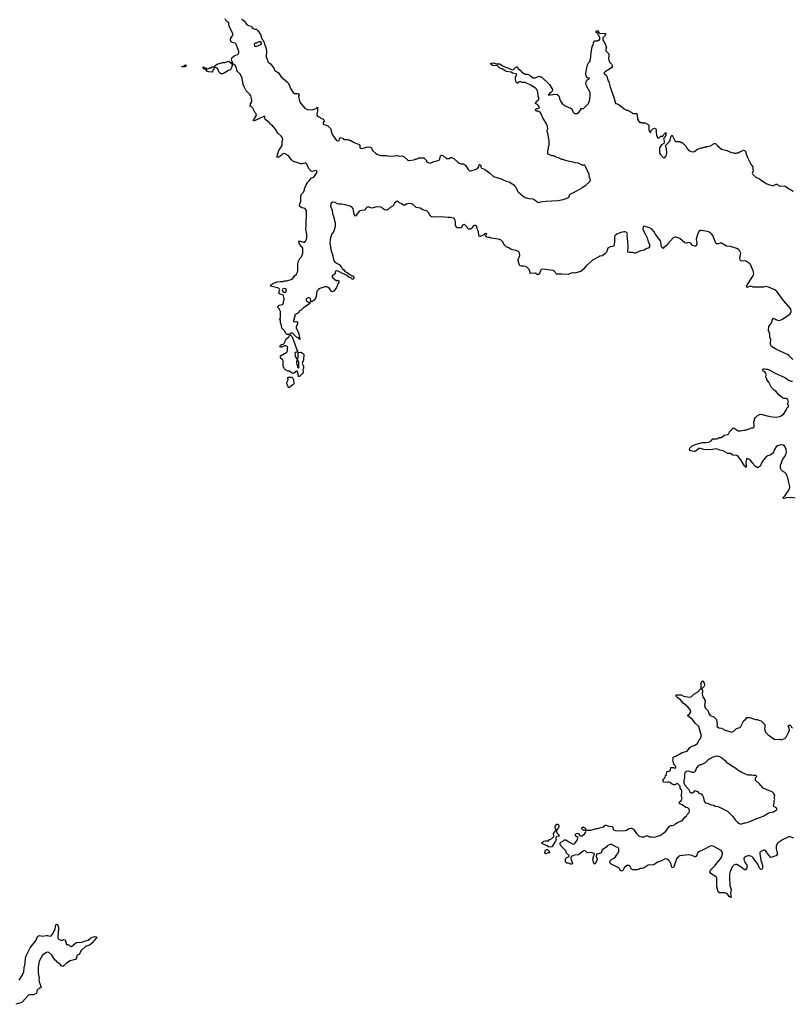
# Model space of a CAD drawing. Header units: inches. Extents: x 2494115 to 2685112, y 774173 to 915163.
# Tile 67 of 215: x 2554211 to 2566406, y 876977 to 892514. Entities that reach past the tile are written whole.
import ezdxf

# ---------------------------------------------------------------- set-up
doc = ezdxf.new("R2010")
doc.units = ezdxf.units.IN
doc.header["$MEASUREMENT"] = 0
for name, color, linetype in [('C5857', 7, 'Continuous'), ('C5858', 7, 'Continuous'), ('C5859', 7, 'Continuous'), ('C5867', 7, 'Continuous'), ('C5868', 7, 'Continuous'), ('C5869', 7, 'Continuous')]:
    doc.layers.add(name, color=color, linetype=linetype)

msp = doc.modelspace()

# ---------------------------------------------------------------- linework, layer by layer
at = {"layer": 'C5857', "color": 5, "elevation": 60}
msp.add_lwpolyline([(2554203, 877357), (2554253, 877430), (2554278, 877490), (2554284, 877550), (2554298, 877622), (2554303, 877710), (2554317, 877750), (2554379, 877870), (2554469, 877990), (2554495, 878045), (2554510, 878059), (2554530, 878064), (2554570, 878054), (2554630, 878061), (2554650, 878061), (2554690, 878051), (2554710, 878056), (2554737, 878090), (2554769, 878170), (2554781, 878230), (2554790, 878239), (2554810, 878235), (2554825, 878190), (2554820, 878090), (2554811, 878050), (2554811, 878030), (2554821, 878010), (2554850, 877995), (2554869, 877991), (2554889, 877991), (2554910, 877998), (2554930, 877992), (2554950, 877922), (2554970, 877922), (2554991, 877911), (2555010, 877892), (2555030, 877891), (2555090, 877941), (2555110, 877951), (2555190, 877956), (2555210, 877961), (2555250, 877981), (2555293, 877987), (2555335, 878025), (2555390, 878045), (2555420, 878040), (2555434, 878030), (2555418, 878022), (2555381, 877979), (2555370, 877958), (2555330, 877922), (2555311, 877909), (2555250, 877889), (2555187, 877833), (2555171, 877810), (2555154, 877770), (2555112, 877748), (2555106, 877710), (2555094, 877686), (2555010, 877661), (2554950, 877624), (2554910, 877582), (2554890, 877575), (2554865, 877585), (2554848, 877610), (2554802, 877642), (2554785, 877665), (2554770, 877675), (2554721, 877750), (2554670, 877793), (2554650, 877799), (2554635, 877795), (2554591, 877770), (2554571, 877750), (2554520, 877660), (2554505, 877570), (2554504, 877476), (2554517, 877390), (2554514, 877370), (2554517, 877330), (2554551, 877250), (2554532, 877230), (2554492, 877210), (2554482, 877190), (2554482, 877170), (2554472, 877150), (2554460, 877140), (2554430, 877129), (2554370, 877129), (2554350, 877122), (2554250, 877010), (2554230, 876998), (2554150, 876977)], dxfattribs=at)
at = {"layer": 'C5858', "color": 5, "elevation": 60}
msp.add_lwpolyline([(2560000, 889510), (2559970, 889513), (2559947, 889527), (2559929, 889549), (2559910, 889557), (2559850, 889562), (2559770, 889542), (2559730, 889555), (2559703, 889557), (2559687, 889553), (2559682, 889538), (2559654, 889510), (2559610, 889505), (2559570, 889494), (2559530, 889435), (2559510, 889415), (2559490, 889438), (2559481, 889510), (2559474, 889530), (2559459, 889550), (2559430, 889570), (2559350, 889594), (2559290, 889604), (2559250, 889601), (2559230, 889606), (2559190, 889627), (2559150, 889632), (2559130, 889621), (2559123, 889610), (2559118, 889570), (2559144, 889510), (2559151, 889450), (2559161, 889430), (2559191, 889311), (2559191, 889250), (2559170, 889178), (2559135, 889125), (2559114, 889050), (2559107, 888990), (2559121, 888890), (2559131, 888850), (2559151, 888810), (2559158, 888750), (2559170, 888714), (2559180, 888700), (2559212, 888670), (2559252, 888650), (2559291, 888611), (2559302, 888590), (2559322, 888570), (2559341, 888541), (2559371, 888531), (2559430, 888491), (2559450, 888471), (2559471, 888471), (2559491, 888449), (2559477, 888423), (2559470, 888418), (2559460, 888420), (2559439, 888439), (2559408, 888450), (2559370, 888482), (2559349, 888489), (2559339, 888499), (2559306, 888510), (2559250, 888541), (2559210, 888549), (2559198, 888542), (2559191, 888530), (2559191, 888509), (2559184, 888496), (2559157, 888483), (2559142, 888470), (2559145, 888450), (2559210, 888392), (2559230, 888402), (2559250, 888394), (2559251, 888370), (2559211, 888290), (2559170, 888228), (2559150, 888218), (2559130, 888228), (2559102, 888270), (2559078, 888290), (2559057, 888297), (2559030, 888297), (2558932, 888268), (2558922, 888250), (2558902, 888230), (2558891, 888150), (2558879, 888121), (2558858, 888090), (2558830, 888068), (2558806, 888066), (2558809, 888090), (2558802, 888110), (2558790, 888122), (2558770, 888129), (2558732, 888110), (2558731, 888090), (2558740, 888080), (2558770, 888058), (2558794, 888054), (2558794, 888050), (2558782, 888030), (2558750, 888002), (2558692, 887968), (2558654, 887930), (2558625, 887915), (2558614, 887890), (2558560, 887860), (2558552, 887850), (2558552, 887830), (2558544, 887816), (2558542, 887790), (2558534, 887770), (2558534, 887750), (2558550, 887745), (2558568, 887752), (2558590, 887754), (2558598, 887738), (2558596, 887710), (2558576, 887670), (2558576, 887650), (2558585, 887625), (2558616, 887570), (2558622, 887502), (2558632, 887490), (2558633, 887467), (2558626, 887470), (2558622, 887482), (2558583, 887503), (2558530, 887558), (2558510, 887566), (2558490, 887566), (2558474, 887550), (2558478, 887538), (2558493, 887533), (2558511, 887511), (2558551, 887410), (2558585, 887305), (2558594, 887290), (2558594, 887266), (2558570, 887268), (2558552, 887250), (2558558, 887210), (2558570, 887182), (2558590, 887154), (2558598, 887162), (2558608, 887190), (2558606, 887254), (2558620, 887260), (2558650, 887265), (2558674, 887254), (2558696, 887230), (2558691, 887149), (2558671, 887090), (2558691, 887049), (2558691, 887010), (2558682, 886990), (2558685, 886970), (2558678, 886930), (2558670, 886918), (2558654, 886910), (2558630, 886886), (2558610, 886886), (2558599, 886950), (2558590, 886968), (2558570, 886968), (2558555, 886945), (2558530, 886929), (2558500, 886940), (2558470, 886968), (2558450, 886966), (2558408, 886988), (2558386, 887010), (2558370, 887046), (2558368, 887130), (2558358, 887150), (2558335, 887170), (2558329, 887190), (2558329, 887210), (2558428, 887270), (2558438, 887290), (2558438, 887330), (2558446, 887350), (2558410, 887369), (2558390, 887369), (2558351, 887349), (2558329, 887349), (2558326, 887350), (2558318, 887370), (2558346, 887390), (2558370, 887392), (2558380, 887400), (2558408, 887450), (2558410, 887474), (2558430, 887482), (2558458, 887510), (2558468, 887530), (2558466, 887546), (2558429, 887549), (2558415, 887555), (2558390, 887606), (2558348, 887648), (2558346, 887690), (2558328, 887728), (2558326, 887770), (2558318, 887790), (2558327, 887813), (2558327, 887907), (2558308, 887950), (2558288, 887970), (2558286, 887990), (2558306, 888010), (2558358, 888022), (2558368, 888032), (2558375, 888045), (2558378, 888070), (2558388, 888092), (2558388, 888112), (2558377, 888157), (2558370, 888168), (2558309, 888190), (2558305, 888230), (2558318, 888250), (2558309, 888270), (2558283, 888283), (2558168, 888310), (2558178, 888330), (2558209, 888351), (2558270, 888376), (2558330, 888385), (2558370, 888385), (2558390, 888392), (2558430, 888392), (2558510, 888422), (2558535, 888445), (2558549, 888471), (2558580, 888500), (2558598, 888530), (2558602, 888550), (2558602, 888650), (2558609, 888691), (2558635, 888745), (2558658, 888770), (2558682, 888830), (2558678, 888910), (2558629, 888970), (2558618, 889010), (2558630, 889022), (2558690, 889002), (2558714, 889006), (2558723, 889017), (2558739, 889050), (2558745, 889075), (2558745, 889130), (2558729, 889210), (2558734, 889250), (2558738, 889498), (2558735, 889510), (2558716, 889536), (2558666, 889546), (2558629, 889570), (2558634, 889610), (2558649, 889650), (2558649, 889731), (2558658, 889762), (2558690, 889794), (2558708, 889830), (2558708, 889852), (2558735, 889910), (2558762, 889950), (2558782, 889970), (2558802, 890000)], dxfattribs=at)
for points in [[(2558386, 888274), (2558360, 888260), (2558352, 888250), (2558363, 888223), (2558390, 888211), (2558410, 888214), (2558422, 888250), (2558410, 888268)], [(2558590, 887146), (2558581, 887110), (2558586, 887066), (2558594, 887050), (2558594, 887030), (2558610, 887014), (2558618, 887030), (2558618, 887110), (2558602, 887142)], [(2558470, 886706), (2558448, 886708), (2558447, 886727), (2558429, 886770), (2558429, 886790), (2558448, 886830), (2558446, 886870), (2558450, 886874), (2558510, 886872), (2558520, 886860), (2558531, 886831), (2558536, 886770), (2558522, 886750), (2558486, 886726), (2558474, 886726)]]:
    msp.add_lwpolyline(points, close=True, dxfattribs=at)
at = {"layer": 'C5859', "color": 5, "elevation": 60}
for points in [[(2558802, 890000), (2558809, 890011), (2558855, 890030), (2558909, 890110), (2558898, 890130), (2558890, 890132), (2558830, 890117), (2558810, 890125), (2558772, 890170), (2558747, 890230), (2558730, 890252), (2558710, 890251), (2558670, 890239), (2558650, 890240), (2558522, 890282), (2558500, 890300), (2558450, 890369), (2558390, 890402), (2558364, 890396), (2558338, 890370), (2558290, 890338), (2558270, 890346), (2558302, 890450), (2558354, 890530), (2558356, 890590), (2558363, 890630), (2558359, 890650), (2558346, 890670), (2558285, 890725), (2558250, 890785), (2558190, 890855), (2558158, 890870), (2558148, 890890), (2558128, 890910), (2558094, 890934), (2558082, 890950), (2558080, 890980), (2558073, 890993), (2557930, 890924), (2557910, 890918), (2557900, 890920), (2557898, 890930), (2557915, 890945), (2557949, 891010), (2557942, 891030), (2557926, 891046), (2557890, 891118), (2557870, 891138), (2557848, 891150), (2557854, 891186), (2557870, 891212), (2557875, 891230), (2557872, 891270), (2557861, 891310), (2557849, 891330), (2557788, 891390), (2557755, 891455), (2557739, 891490), (2557724, 891590), (2557696, 891650), (2557654, 891690), (2557640, 891720), (2557633, 891753), (2557610, 891789), (2557590, 891809), (2557575, 891815), (2557570, 891826), (2557562, 891822), (2557568, 891850), (2557561, 891861), (2557555, 891890), (2557558, 891910), (2557596, 891944), (2557650, 891963), (2557659, 891970), (2557669, 891990), (2557669, 892010), (2557626, 892126), (2557610, 892142), (2557570, 892154), (2557550, 892165), (2557537, 892190), (2557544, 892230), (2557574, 892266), (2557575, 892290), (2557518, 892410), (2557515, 892450), (2557510, 892466), (2557483, 892483), (2557470, 892498), (2557455, 892530)], [(2557710, 892522), (2557730, 892512), (2557754, 892494), (2557790, 892442), (2557824, 892424), (2557870, 892411), (2557882, 892382), (2557925, 892365), (2557950, 892362), (2557970, 892345), (2558010, 892282), (2558031, 892211), (2558056, 892190), (2558072, 892150), (2558073, 892127), (2558094, 892074), (2558105, 892025), (2558108, 891990), (2558100, 891950), (2558102, 891930), (2558118, 891890), (2558127, 891847), (2558170, 891816), (2558221, 891750), (2558227, 891727), (2558235, 891715), (2558295, 891676), (2558336, 891610), (2558442, 891522), (2558465, 891485), (2558487, 891430), (2558530, 891365), (2558550, 891347), (2558614, 891350), (2558622, 891330), (2558611, 891310), (2558627, 891230), (2558650, 891191), (2558710, 891118), (2558750, 891098), (2558830, 891091), (2558875, 891105), (2558902, 891118), (2558910, 891134), (2558914, 891130), (2558912, 891070), (2558902, 891030), (2558902, 891010), (2558910, 890994), (2558954, 890970), (2558970, 890954), (2558994, 890950), (2559014, 890930), (2559022, 890910), (2559002, 890890), (2559002, 890870), (2559010, 890862), (2559050, 890851), (2559077, 890837), (2559115, 890795), (2559127, 890767), (2559135, 890730), (2559160, 890680), (2559210, 890606), (2559230, 890601), (2559250, 890606), (2559255, 890610), (2559258, 890630), (2559270, 890654), (2559290, 890652), (2559317, 890637), (2559330, 890622), (2559390, 890622), (2559410, 890612), (2559430, 890612), (2559490, 890578), (2559570, 890542), (2559582, 890530), (2559582, 890490), (2559590, 890485), (2559610, 890481), (2559710, 890506), (2559750, 890501), (2559765, 890490), (2559782, 890450), (2559827, 890407), (2559852, 890390), (2559890, 890375), (2559910, 890371), (2559990, 890371), (2560000, 890369)]]:
    msp.add_lwpolyline(points, dxfattribs=at)
for points in [[(2557990, 892166), (2557964, 892156), (2557950, 892146), (2557930, 892146), (2557914, 892130), (2557918, 892098), (2557950, 892094), (2557970, 892102), (2558026, 892130), (2558022, 892162)], [(2557410, 891659), (2557390, 891662), (2557374, 891670), (2557354, 891690), (2557344, 891730), (2557330, 891749), (2557290, 891766), (2557282, 891758), (2557274, 891730), (2557258, 891722), (2557254, 891690), (2557250, 891686), (2557190, 891689), (2557170, 891698), (2557150, 891726), (2557126, 891730), (2557122, 891742), (2557106, 891750), (2557106, 891770), (2557114, 891770), (2557118, 891758), (2557152, 891752), (2557158, 891738), (2557170, 891734), (2557198, 891742), (2557210, 891754), (2557230, 891754), (2557249, 891771), (2557288, 891772), (2557298, 891790), (2557330, 891811), (2557410, 891836), (2557450, 891837), (2557510, 891858), (2557516, 891856), (2557539, 891839), (2557550, 891822), (2557560, 891820), (2557565, 891805), (2557566, 891790), (2557550, 891738), (2557530, 891717), (2557508, 891712), (2557430, 891667)], [(2556810, 891769), (2556766, 891770), (2556770, 891774), (2556802, 891778), (2556806, 891790), (2556830, 891802), (2556837, 891797), (2556842, 891790), (2556830, 891778), (2556822, 891778)]]:
    msp.add_lwpolyline(points, close=True, dxfattribs=at)
at = {"layer": 'C5867', "color": 5, "elevation": 60}
for points in [[(2566430, 879598), (2566370, 879621), (2566350, 879621), (2566250, 879570), (2566188, 879530), (2566167, 879510), (2566150, 879470), (2566149, 879429), (2566163, 879390), (2566171, 879350), (2566150, 879322), (2566123, 879317), (2566090, 879298), (2566070, 879295), (2566030, 879335), (2565996, 879390), (2565982, 879402), (2565970, 879409), (2565950, 879407), (2565911, 879390), (2565896, 879370), (2565893, 879350), (2565908, 879250), (2565935, 879170), (2565937, 879143), (2565930, 879108), (2565910, 879104), (2565890, 879124), (2565862, 879190), (2565789, 879290), (2565770, 879310), (2565730, 879319), (2565710, 879319), (2565671, 879310), (2565644, 879290), (2565640, 879270), (2565645, 879250), (2565663, 879210), (2565688, 879170), (2565694, 879150), (2565690, 879128), (2565670, 879099), (2565650, 879101), (2565600, 879140), (2565530, 879183), (2565510, 879183), (2565481, 879170), (2565456, 879144), (2565425, 879070), (2565415, 879030), (2565414, 878954), (2565422, 878890), (2565419, 878850), (2565439, 878790), (2565431, 878730), (2565442, 878670), (2565430, 878662), (2565410, 878678), (2565389, 878709), (2565366, 878726), (2565336, 878736), (2565256, 878736), (2565234, 878754), (2565213, 878830), (2565217, 878970), (2565204, 878990), (2565123, 879043), (2565105, 879065), (2565114, 879090), (2565129, 879110), (2565190, 879166), (2565214, 879206), (2565275, 879270), (2565290, 879298), (2565307, 879350), (2565306, 879370), (2565296, 879390), (2565283, 879403), (2565159, 879470), (2565130, 879475), (2565110, 879473), (2565010, 879420), (2564939, 879390), (2564914, 879370), (2564890, 879308), (2564877, 879303), (2564870, 879302), (2564827, 879327), (2564775, 879335), (2564630, 879322), (2564610, 879309), (2564576, 879270), (2564534, 879146), (2564530, 879138), (2564510, 879128), (2564499, 879150), (2564493, 879190), (2564471, 879231), (2564450, 879254), (2564430, 879267), (2564410, 879272), (2564390, 879267), (2564330, 879238), (2564279, 879221), (2564221, 879179), (2564129, 879171), (2564070, 879133), (2564030, 879121), (2564010, 879121), (2563970, 879102), (2563950, 879098), (2563890, 879098), (2563869, 879109), (2563848, 879150), (2563830, 879168), (2563793, 879167), (2563752, 879128), (2563732, 879090), (2563710, 879078), (2563690, 879088), (2563678, 879118), (2563669, 879129), (2563548, 879188), (2563526, 879210), (2563528, 879230), (2563538, 879250), (2563550, 879262), (2563590, 879282), (2563616, 879304), (2563630, 879332), (2563662, 879370), (2563668, 879390), (2563668, 879430), (2563658, 879450), (2563630, 879455), (2563557, 879497), (2563530, 879497), (2563484, 879476), (2563462, 879450), (2563407, 879413), (2563390, 879369), (2563350, 879349), (2563314, 879346), (2563312, 879310), (2563325, 879270), (2563324, 879256), (2563290, 879186), (2563266, 879210), (2563266, 879230), (2563258, 879250), (2563269, 879311), (2563286, 879350), (2563278, 879358), (2563230, 879375), (2563168, 879368), (2563130, 879406), (2563110, 879398), (2563097, 879383), (2563070, 879368), (2563030, 879335), (2562970, 879329), (2562914, 879310), (2562912, 879270), (2562938, 879202), (2562934, 879190), (2562910, 879188), (2562870, 879204), (2562845, 879205), (2562824, 879224), (2562824, 879270), (2562850, 879292), (2562886, 879310), (2562886, 879330), (2562863, 879343), (2562844, 879364), (2562830, 879398), (2562758, 879470), (2562738, 879510), (2562746, 879530), (2562786, 879550), (2562796, 879564), (2562810, 879571), (2562834, 879570), (2562866, 879546), (2562950, 879506), (2562970, 879511), (2563018, 879570), (2563018, 879590), (2563028, 879610), (2563010, 879622), (2562988, 879628), (2562978, 879650), (2562998, 879670), (2563010, 879675), (2563031, 879670), (2563046, 879646), (2563058, 879638), (2563090, 879638), (2563129, 879670), (2563142, 879690), (2563146, 879706), (2563142, 879722), (2563130, 879726), (2563110, 879722), (2563078, 879750), (2563090, 879774), (2563110, 879772), (2563130, 879762), (2563142, 879750), (2563142, 879742), (2563151, 879731), (2563164, 879724), (2563226, 879726), (2563309, 879751), (2563332, 879752), (2563406, 879770), (2563430, 879778), (2563450, 879802), (2563470, 879805), (2563510, 879786), (2563570, 879782), (2563585, 879730), (2563610, 879718), (2563650, 879715), (2563770, 879718), (2563790, 879725), (2563829, 879751), (2563850, 879758), (2563870, 879756), (2563898, 879738), (2563945, 879670), (2563990, 879631), (2564030, 879622), (2564070, 879622), (2564110, 879642), (2564150, 879622), (2564190, 879622), (2564210, 879614), (2564250, 879618), (2564290, 879636), (2564317, 879643), (2564379, 879681), (2564409, 879711), (2564470, 879786), (2564490, 879798), (2564510, 879798), (2564549, 879811), (2564569, 879831), (2564595, 879845), (2564650, 879872), (2564670, 879874), (2564709, 879931), (2564738, 879950), (2564746, 879970), (2564768, 879992), (2564773, 880000)], [(2565411, 880000), (2565470, 879942), (2565502, 879890), (2565542, 879850), (2565570, 879831), (2565590, 879825), (2565610, 879825), (2565650, 879841), (2565670, 879841), (2565710, 879851), (2565849, 879911), (2565912, 879928), (2565958, 879950), (2566026, 879994), (2566037, 880000)]]:
    msp.add_lwpolyline(points, dxfattribs=at)
for points in [[(2562590, 879455), (2562560, 879460), (2562536, 879476), (2562466, 879510), (2562462, 879522), (2562448, 879530), (2562467, 879533), (2562486, 879550), (2562505, 879555), (2562538, 879558), (2562550, 879554), (2562562, 879558), (2562566, 879570), (2562610, 879592), (2562648, 879630), (2562635, 879650), (2562635, 879670), (2562670, 879714), (2562674, 879714), (2562690, 879694), (2562697, 879677), (2562722, 879650), (2562722, 879642), (2562732, 879628), (2562690, 879626), (2562674, 879610), (2562672, 879590), (2562678, 879570), (2562671, 879549), (2562610, 879462)], [(2562686, 879726), (2562669, 879749), (2562662, 879770), (2562664, 879790), (2562678, 879810), (2562690, 879818), (2562710, 879822), (2562721, 879801), (2562719, 879770), (2562711, 879749), (2562698, 879742), (2562690, 879726)], [(2562510, 879348), (2562498, 879370), (2562509, 879410), (2562530, 879422), (2562540, 879420), (2562570, 879394), (2562572, 879368), (2562550, 879366)]]:
    msp.add_lwpolyline(points, close=True, dxfattribs=at)
at = {"layer": 'C5868', "color": 5, "elevation": 60}
for points in [[(2561820, 890000), (2561888, 889968), (2561937, 889957), (2562012, 889910), (2562022, 889890), (2562042, 889870), (2562071, 889810), (2562087, 889790), (2562157, 889730), (2562191, 889710), (2562250, 889691), (2562310, 889687), (2562330, 889679), (2562390, 889635), (2562410, 889631), (2562430, 889641), (2562510, 889651), (2562710, 889661), (2562790, 889676), (2562839, 889690), (2562875, 889710), (2562889, 889730), (2562889, 889750), (2562900, 889760), (2562993, 889807), (2563030, 889831), (2563072, 889848), (2563090, 889865), (2563150, 889902), (2563210, 889962), (2563219, 889990), (2563215, 890000)], [(2565892, 890000), (2565994, 889930), (2566030, 889914), (2566090, 889896), (2566110, 889899), (2566150, 889921), (2566170, 889921), (2566190, 889896), (2566210, 889887), (2566290, 889891), (2566330, 889859), (2566422, 889810)], [(2566413, 887153), (2566350, 887216), (2566330, 887230), (2566158, 887310), (2566078, 887358), (2566063, 887390), (2566061, 887410), (2566069, 887469), (2566050, 887506), (2566054, 887550), (2566043, 887583), (2566028, 887610), (2566029, 887631), (2566038, 887650), (2566038, 887670), (2566056, 887704), (2566070, 887714), (2566088, 887750), (2566090, 887774), (2566103, 887797), (2566110, 887802), (2566130, 887796), (2566145, 887785), (2566190, 887768), (2566230, 887776), (2566253, 887787), (2566350, 887859), (2566375, 887870), (2566389, 887910), (2566384, 887950), (2566265, 888085), (2566170, 888222), (2566130, 888249), (2566030, 888294), (2565990, 888306), (2565950, 888295), (2565790, 888295), (2565770, 888302), (2565730, 888302), (2565686, 888290), (2565682, 888310), (2565771, 888449), (2565793, 888487), (2565800, 888510), (2565790, 888550), (2565747, 888650), (2565730, 888669), (2565670, 888711), (2565610, 888704), (2565590, 888710), (2565580, 888750), (2565592, 888830), (2565575, 888870), (2565555, 888890), (2565530, 888903), (2565430, 888935), (2565370, 888940), (2565290, 888985), (2565270, 888988), (2565230, 888978), (2565210, 888979), (2565201, 888990), (2565150, 889109), (2565130, 889137), (2565110, 889155), (2565070, 889172), (2564970, 889189), (2564950, 889187), (2564930, 889173), (2564910, 889122), (2564891, 889051), (2564893, 889013), (2564902, 888990), (2564902, 888970), (2564890, 888946), (2564880, 888940), (2564870, 888938), (2564830, 888949), (2564815, 888970), (2564790, 888992), (2564770, 888996), (2564730, 888987), (2564710, 888992), (2564630, 889060), (2564590, 889078), (2564570, 889081), (2564550, 889080), (2564528, 889070), (2564441, 888979), (2564415, 888945), (2564381, 888919), (2564370, 888906), (2564350, 888918), (2564344, 888930), (2564336, 888956), (2564329, 889010), (2564321, 889030), (2564247, 889127), (2564226, 889166), (2564189, 889210), (2564153, 889230), (2564066, 889254), (2564050, 889248), (2564049, 889210), (2564064, 889170), (2564096, 889116), (2564115, 889070), (2564130, 889010), (2564151, 888970), (2564152, 888930), (2564144, 888916), (2564132, 888908), (2564110, 888902), (2564070, 888875), (2564010, 888864), (2563930, 888828), (2563910, 888828), (2563890, 888838), (2563830, 888842), (2563810, 888848), (2563816, 888930), (2563812, 889012), (2563799, 889110), (2563803, 889130), (2563798, 889150), (2563790, 889158), (2563770, 889169), (2563749, 889169), (2563683, 889150), (2563639, 889130), (2563609, 889110), (2563600, 889090), (2563600, 889010), (2563597, 888970), (2563590, 888944), (2563570, 888934), (2563530, 888932), (2563493, 888910), (2563473, 888847), (2563455, 888825), (2563410, 888789), (2563370, 888782), (2563350, 888773), (2563250, 888718), (2563152, 888630), (2563110, 888575), (2563070, 888543), (2562970, 888514), (2562930, 888517), (2562914, 888514), (2562866, 888494), (2562770, 888501), (2562710, 888499), (2562690, 888501), (2562650, 888548), (2562634, 888554), (2562470, 888578), (2562444, 888570), (2562430, 888550), (2562410, 888498), (2562390, 888489), (2562350, 888514), (2562270, 888509), (2562269, 888530), (2562253, 888570), (2562210, 888616), (2562170, 888627), (2562130, 888623), (2562110, 888629), (2562102, 888642), (2562081, 888710), (2562081, 888730), (2562105, 888795), (2562102, 888830), (2562090, 888850), (2562050, 888873), (2561990, 888882), (2561970, 888889), (2561930, 888916), (2561889, 888929), (2561861, 888961), (2561838, 889010), (2561813, 889033), (2561770, 889049), (2561650, 889064), (2561630, 889075), (2561610, 889075), (2561590, 889082), (2561578, 889090), (2561566, 889110), (2561586, 889130), (2561570, 889138), (2561550, 889135), (2561540, 889120), (2561469, 889089), (2561456, 889116), (2561454, 889170), (2561434, 889214), (2561429, 889250), (2561410, 889269), (2561390, 889269), (2561378, 889262), (2561365, 889250), (2561354, 889226), (2561328, 889208), (2561289, 889209), (2561268, 889248), (2561256, 889256), (2561239, 889279), (2561230, 889282), (2561202, 889270), (2561184, 889236), (2561172, 889228), (2561110, 889228), (2561089, 889269), (2561089, 889330), (2561084, 889350), (2561075, 889370), (2561061, 889381), (2561010, 889394), (2560970, 889392), (2560856, 889404), (2560790, 889396), (2560721, 889401), (2560710, 889404), (2560696, 889416), (2560662, 889470), (2560641, 889490), (2560610, 889504), (2560573, 889513), (2560530, 889539), (2560470, 889553), (2560410, 889601), (2560390, 889609), (2560350, 889614), (2560315, 889605), (2560290, 889589), (2560270, 889589), (2560230, 889615), (2560210, 889618), (2560190, 889638), (2560170, 889648), (2560130, 889618), (2560105, 889575), (2560058, 889550), (2560030, 889519), (2560010, 889509), (2560000, 889510)], [(2566450, 884962), (2566390, 884974), (2566371, 884969), (2566350, 884974), (2566310, 884969), (2566270, 884958), (2566260, 884960), (2566258, 884970), (2566293, 885007), (2566354, 885090), (2566368, 885130), (2566368, 885150), (2566348, 885230), (2566348, 885250), (2566338, 885270), (2566338, 885290), (2566322, 885322), (2566310, 885346), (2566286, 885370), (2566249, 885389), (2566228, 885410), (2566218, 885430), (2566218, 885490), (2566238, 885510), (2566238, 885530), (2566249, 885570), (2566265, 885595), (2566290, 885622), (2566304, 885650), (2566313, 885687), (2566309, 885730), (2566299, 885759), (2566292, 885772), (2566270, 885798), (2566230, 885805), (2566171, 885789), (2566150, 885775), (2566126, 885734), (2566111, 885689), (2566096, 885670), (2566070, 885649), (2566022, 885630), (2565990, 885609), (2565936, 885550), (2565911, 885490), (2565898, 885470), (2565870, 885448), (2565850, 885448), (2565825, 885465), (2565798, 885490), (2565789, 885509), (2565753, 885553), (2565718, 885578), (2565690, 885588), (2565683, 885577), (2565675, 885530), (2565676, 885464), (2565670, 885449), (2565665, 885465), (2565650, 885474), (2565630, 885504), (2565593, 885570), (2565550, 885622), (2565530, 885635), (2565470, 885642), (2565430, 885668), (2565390, 885668), (2565313, 885713), (2565261, 885721), (2565210, 885741), (2565114, 885726), (2565010, 885733), (2564950, 885749), (2564930, 885746), (2564890, 885709), (2564870, 885699), (2564859, 885699), (2564806, 885710), (2564790, 885718), (2564782, 885730), (2564790, 885754), (2564826, 885790), (2564870, 885805), (2564890, 885818), (2564990, 885844), (2565043, 885843), (2565088, 885850), (2565124, 885870), (2565150, 885898), (2565210, 885899), (2565230, 885906), (2565250, 885921), (2565290, 885921), (2565330, 885958), (2565390, 885971), (2565409, 885990), (2565417, 886010), (2565455, 886050), (2565470, 886072), (2565490, 886066), (2565537, 886037), (2565550, 886025), (2565590, 886025), (2565643, 886037), (2565670, 886038), (2565770, 886072), (2565790, 886074), (2565806, 886090), (2565806, 886130), (2565798, 886150), (2565798, 886170), (2565807, 886193), (2565808, 886210), (2565823, 886237), (2565850, 886262), (2565890, 886285), (2565910, 886291), (2566010, 886263), (2566090, 886247), (2566150, 886241), (2566210, 886251), (2566230, 886261), (2566270, 886292), (2566308, 886350), (2566327, 886393), (2566346, 886410), (2566346, 886430), (2566326, 886450), (2566336, 886464), (2566346, 886490), (2566338, 886510), (2566330, 886526), (2566310, 886538), (2566270, 886538), (2566249, 886549), (2566196, 886596), (2566148, 886650), (2566118, 886670), (2566078, 886710), (2566036, 886796), (2566006, 886830), (2566006, 886850), (2565986, 886870), (2565986, 886890), (2565998, 886910), (2565982, 886942), (2565975, 886955), (2565949, 886969), (2565938, 886990), (2565950, 887002), (2565970, 887005), (2565990, 886998), (2566017, 886997), (2566050, 886986), (2566124, 886944), (2566290, 886866), (2566347, 886827), (2566390, 886811), (2566410, 886811)], [(2564773, 880000), (2564778, 880010), (2564782, 880030), (2564776, 880056), (2564756, 880076), (2564725, 880085), (2564670, 880122), (2564630, 880138), (2564618, 880150), (2564628, 880170), (2564654, 880186), (2564668, 880230), (2564658, 880250), (2564662, 880350), (2564638, 880390), (2564638, 880410), (2564630, 880426), (2564590, 880466), (2564574, 880450), (2564550, 880438), (2564530, 880438), (2564509, 880449), (2564478, 880478), (2564453, 880487), (2564430, 880478), (2564380, 880480), (2564366, 880490), (2564366, 880530), (2564382, 880538), (2564387, 880553), (2564402, 880558), (2564406, 880590), (2564422, 880598), (2564427, 880653), (2564470, 880654), (2564486, 880670), (2564487, 880713), (2564532, 880712), (2564550, 880702), (2564566, 880710), (2564566, 880730), (2564548, 880748), (2564530, 880786), (2564528, 880810), (2564518, 880830), (2564526, 880850), (2564527, 880873), (2564538, 880882), (2564570, 880892), (2564670, 880951), (2564748, 880972), (2564789, 881031), (2564826, 881050), (2564870, 881065), (2564908, 881092), (2564938, 881150), (2564955, 881170), (2564969, 881210), (2564969, 881230), (2564930, 881362), (2564874, 881414), (2564849, 881450), (2564829, 881470), (2564755, 881530), (2564758, 881542), (2564790, 881566), (2564804, 881590), (2564798, 881618), (2564755, 881670), (2564685, 881730), (2564644, 881784), (2564578, 881830), (2564568, 881850), (2564580, 881860), (2564610, 881862), (2564650, 881858), (2564690, 881841), (2564750, 881827), (2564790, 881823), (2564808, 881830), (2564850, 881872), (2564910, 881905), (2564950, 881952), (2564966, 881954), (2564969, 882051), (2564975, 882065), (2564990, 882082), (2565016, 882050), (2565021, 882010), (2565010, 881988), (2564990, 881966), (2564978, 881962), (2564974, 881950), (2564991, 881931), (2564986, 881870), (2564992, 881830), (2565031, 881770), (2565021, 881690), (2565030, 881654), (2565054, 881634), (2565071, 881611), (2565087, 881567), (2565110, 881532), (2565170, 881511), (2565211, 881471), (2565222, 881390), (2565214, 881370), (2565218, 881358), (2565230, 881354), (2565242, 881342), (2565290, 881332), (2565345, 881305), (2565450, 881272), (2565490, 881292), (2565526, 881330), (2565576, 881344), (2565586, 881350), (2565643, 881457), (2565666, 881470), (2565690, 881502), (2565730, 881505), (2565827, 881473), (2565852, 881472), (2565893, 881453), (2565914, 881450), (2565971, 881390), (2565971, 881350), (2565965, 881325), (2565985, 881270), (2566027, 881227), (2566130, 881158), (2566210, 881162), (2566230, 881152), (2566286, 881170), (2566308, 881190), (2566350, 881274), (2566362, 881310), (2566356, 881336), (2566342, 881370), (2566350, 881382), (2566370, 881382), (2566382, 881370), (2566392, 881350), (2566410, 881338)], [(2566037, 880000), (2566050, 880006), (2566088, 880008), (2566110, 880013), (2566164, 880050), (2566162, 880070), (2566116, 880096), (2566109, 880109), (2566122, 880150), (2566122, 880190), (2566128, 880210), (2566122, 880230), (2566128, 880270), (2566108, 880310), (2566086, 880330), (2566030, 880349), (2565949, 880389), (2565908, 880430), (2565890, 880458), (2565870, 880478), (2565846, 880490), (2565826, 880510), (2565826, 880550), (2565846, 880570), (2565830, 880586), (2565793, 880587), (2565770, 880595), (2565710, 880595), (2565670, 880608), (2565610, 880635), (2565549, 880669), (2565517, 880697), (2565429, 880749), (2565410, 880768), (2565383, 880783), (2565355, 880815), (2565329, 880829), (2565290, 880868), (2565250, 880888), (2565230, 880888), (2565210, 880895), (2565150, 880875), (2565102, 880850), (2565072, 880830), (2565030, 880788), (2564970, 880758), (2564950, 880755), (2564922, 880738), (2564892, 880710), (2564871, 880649), (2564860, 880640), (2564850, 880635), (2564830, 880635), (2564770, 880658), (2564734, 880650), (2564712, 880630), (2564705, 880605), (2564704, 880556), (2564692, 880508), (2564692, 880470), (2564710, 880434), (2564770, 880372), (2564790, 880332), (2564810, 880314), (2564830, 880314), (2564850, 880322), (2564870, 880352), (2564910, 880334), (2564931, 880311), (2564970, 880297), (2564991, 880270), (2565002, 880242), (2565010, 880202), (2565030, 880154), (2565070, 880152), (2565125, 880125), (2565170, 880118), (2565190, 880105), (2565230, 880098), (2565270, 880085), (2565385, 880025), (2565411, 880000)]]:
    msp.add_lwpolyline(points, dxfattribs=at)
at = {"layer": 'C5869', "color": 5, "elevation": 60}
for points in [[(2563215, 890000), (2563206, 890026), (2563199, 890070), (2563177, 890117), (2563150, 890188), (2563130, 890218), (2563090, 890218), (2563030, 890248), (2562976, 890256), (2562948, 890268), (2562890, 890275), (2562810, 890298), (2562790, 890308), (2562769, 890309), (2562715, 890335), (2562690, 890338), (2562656, 890356), (2562647, 890367), (2562610, 890368), (2562570, 890388), (2562546, 890390), (2562548, 890448), (2562558, 890470), (2562558, 890510), (2562568, 890532), (2562569, 890610), (2562556, 890656), (2562555, 890695), (2562538, 890750), (2562538, 890770), (2562548, 890790), (2562542, 890830), (2562529, 890870), (2562467, 890967), (2562445, 891030), (2562420, 891059), (2562390, 891069), (2562370, 891069), (2562349, 891090), (2562368, 891112), (2562390, 891112), (2562410, 891122), (2562414, 891130), (2562408, 891150), (2562390, 891168), (2562346, 891190), (2562360, 891200), (2562383, 891237), (2562406, 891250), (2562406, 891290), (2562396, 891296), (2562397, 891330), (2562389, 891370), (2562373, 891410), (2562352, 891432), (2562280, 891480), (2562190, 891522), (2562143, 891523), (2562110, 891538), (2562078, 891522), (2562074, 891510), (2562067, 891507), (2562062, 891522), (2562048, 891528), (2562035, 891570), (2562035, 891610), (2562058, 891650), (2562050, 891658), (2561989, 891669), (2561970, 891688), (2561930, 891689), (2561890, 891699), (2561835, 891734), (2561789, 891749), (2561750, 891789), (2561685, 891784), (2561650, 891810), (2561648, 891830), (2561686, 891834), (2561730, 891818), (2561790, 891816), (2561843, 891783), (2561990, 891722), (2562006, 891730), (2562030, 891754), (2562042, 891758), (2562046, 891770), (2562070, 891771), (2562074, 891750), (2562114, 891710), (2562125, 891705), (2562132, 891690), (2562190, 891652), (2562230, 891652), (2562270, 891634), (2562310, 891594), (2562350, 891594), (2562410, 891622), (2562430, 891614), (2562450, 891614), (2562572, 891490), (2562621, 891410), (2562614, 891386), (2562595, 891365), (2562572, 891350), (2562565, 891335), (2562554, 891330), (2562590, 891326), (2562630, 891331), (2562650, 891339), (2562695, 891335), (2562722, 891310), (2562732, 891290), (2562732, 891270), (2562745, 891230), (2562772, 891192), (2562797, 891177), (2562810, 891162), (2562914, 891110), (2562930, 891094), (2562950, 891054), (2562970, 891034), (2563010, 891034), (2563040, 891060), (2563066, 891090), (2563070, 891114), (2563110, 891114), (2563188, 891190), (2563210, 891254), (2563217, 891330), (2563214, 891366), (2563159, 891470), (2563149, 891510), (2563158, 891542), (2563175, 891565), (2563183, 891577), (2563206, 891590), (2563176, 891596), (2563164, 891604), (2563148, 891648), (2563150, 891670), (2563164, 891756), (2563176, 891804), (2563196, 891844), (2563210, 891854), (2563222, 891890), (2563229, 891990), (2563249, 892090), (2563262, 892110), (2563270, 892154), (2563290, 892182), (2563330, 892182), (2563354, 892194), (2563366, 892194), (2563368, 892230), (2563336, 892296), (2563308, 892310), (2563310, 892334), (2563330, 892342), (2563342, 892330), (2563351, 892311), (2563364, 892304), (2563450, 892298), (2563462, 892290), (2563444, 892256), (2563414, 892230), (2563414, 892190), (2563434, 892170), (2563462, 892110), (2563464, 892084), (2563472, 892070), (2563462, 892050), (2563462, 892022), (2563510, 891974), (2563511, 891930), (2563505, 891910), (2563512, 891870), (2563530, 891834), (2563550, 891814), (2563562, 891790), (2563565, 891770), (2563550, 891755), (2563451, 891690), (2563432, 891670), (2563471, 891631), (2563498, 891550), (2563511, 891531), (2563525, 891470), (2563595, 891270), (2563614, 891194), (2563626, 891194), (2563670, 891178), (2563750, 891105), (2563790, 891086), (2563805, 891085), (2563874, 891050), (2563890, 891034), (2563950, 891034), (2563958, 891010), (2563964, 890944), (2563980, 890920), (2563992, 890910), (2563994, 890894), (2564030, 890892), (2564050, 890882), (2564070, 890892), (2564130, 890862), (2564142, 890850), (2564142, 890770), (2564158, 890738), (2564170, 890734), (2564186, 890770), (2564206, 890790), (2564230, 890802), (2564250, 890794), (2564258, 890770), (2564258, 890730), (2564265, 890710), (2564265, 890690), (2564286, 890646), (2564306, 890650), (2564330, 890674), (2564362, 890678), (2564367, 890693), (2564390, 890714), (2564402, 890718), (2564410, 890734), (2564411, 890689), (2564393, 890667), (2564390, 890646), (2564378, 890642), (2564374, 890630), (2564382, 890610), (2564382, 890570), (2564378, 890562), (2564340, 890540), (2564312, 890490), (2564312, 890410), (2564322, 890390), (2564370, 890342), (2564390, 890332), (2564414, 890366), (2564425, 890410), (2564418, 890478), (2564406, 890530), (2564470, 890594), (2564478, 890610), (2564478, 890630), (2564488, 890650), (2564488, 890670), (2564510, 890694), (2564558, 890598), (2564570, 890594), (2564630, 890594), (2564650, 890574), (2564670, 890574), (2564730, 890514), (2564734, 890490), (2564772, 890452), (2564810, 890432), (2564850, 890431), (2564910, 890472), (2564970, 890492), (2564990, 890492), (2565010, 890502), (2565030, 890502), (2565049, 890511), (2565068, 890512), (2565115, 890525), (2565150, 890542), (2565170, 890558), (2565190, 890562), (2565210, 890552), (2565222, 890530), (2565250, 890502), (2565290, 890472), (2565374, 890450), (2565430, 890422), (2565470, 890411), (2565490, 890411), (2565510, 890405), (2565530, 890411), (2565550, 890411), (2565578, 890430), (2565636, 890456), (2565650, 890452), (2565671, 890431), (2565671, 890410), (2565697, 890337), (2565750, 890234), (2565770, 890214), (2565782, 890190), (2565782, 890150), (2565791, 890130), (2565774, 890090), (2565782, 890070), (2565831, 890030), (2565890, 890002), (2565892, 890000)], [(2560000, 890369), (2560030, 890361), (2560130, 890365), (2560150, 890371), (2560171, 890371), (2560210, 890362), (2560250, 890365), (2560282, 890350), (2560330, 890302), (2560350, 890292), (2560436, 890304), (2560450, 890312), (2560467, 890313), (2560496, 890324), (2560510, 890334), (2560590, 890332), (2560632, 890290), (2560634, 890270), (2560673, 890253), (2560690, 890252), (2560750, 890276), (2560794, 890286), (2560836, 890304), (2560845, 890315), (2560849, 890351), (2560858, 890370), (2560870, 890378), (2560877, 890377), (2560890, 890372), (2560910, 890352), (2560925, 890345), (2560950, 890325), (2560990, 890325), (2561010, 890342), (2561030, 890342), (2561065, 890325), (2561127, 890267), (2561150, 890251), (2561180, 890240), (2561217, 890237), (2561250, 890218), (2561291, 890150), (2561310, 890131), (2561328, 890128), (2561408, 890150), (2561436, 890164), (2561458, 890190), (2561458, 890210), (2561470, 890234), (2561490, 890214), (2561491, 890190), (2561502, 890170), (2561538, 890158), (2561570, 890141), (2561633, 890093), (2561690, 890041), (2561810, 890005), (2561820, 890000)]]:
    msp.add_lwpolyline(points, dxfattribs=at)

doc.saveas('drawing.dxf')
